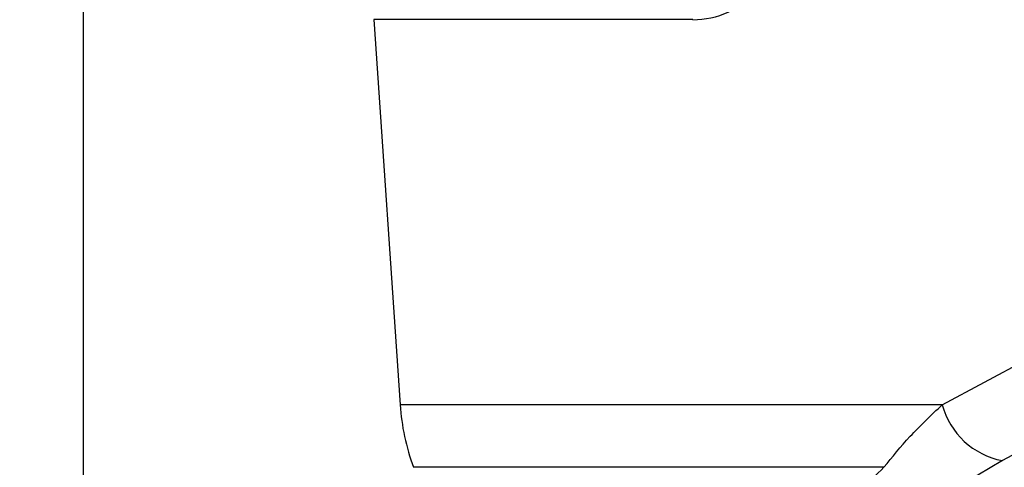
# Model space of a CAD drawing. Header units: millimetres. Extents: x 20 to 22981, y 40 to 19992.
# Tile 33 of 153: x 6803 to 6921, y 5800 to 5854. Entities that reach past the tile are written whole.
import ezdxf

# ---------------------------------------------------------------- set-up
doc = ezdxf.new("R2010")
doc.units = ezdxf.units.MM
doc.header["$LTSCALE"] = 2
doc.layers.add('COMPONENT_GEOMETRY', color=7, linetype='Continuous')
doc.styles.add('SLDTEXTSTYLE0', font='TXT', dxfattribs={"width": 0.75})
doc.dimstyles.new('SLDDIMSTYLE1', dxfattribs={"dimtxt": 100, "dimasz": 6.604, "dimexe": 0, "dimexo": 0.0625, "dimgap": 25, "dimtad": 0, "dimtih": 1, "dimtoh": 1, "dimdec": 1, "dimrnd": 1e-09, "dimzin": 12, "dimdsep": 46, "dimtxsty": 'SLDTEXTSTYLE0', "dimsah": 1, "dimcen": 0.09, "dimadec": 0, "dimazin": 3, "dimtfac": 1, "dimtdec": 1, "dimtofl": 0, "dimtmove": 0, "dimatfit": 3, "dimfxl": 1, "dimfrac": 2, "dimtolj": 1, "dimtzin": 12, "dimarcsym": 0})

# ---------------------------------------------------------------- blocks, each defined once
blk = doc.blocks.new('_D_4')
at = {"layer": 'COMPONENT_GEOMETRY', "color": 7}
for p, q in [((6756.77, 7959.49), (789.12, 7959.49)), ((795.47, 7959.49), (795.47, 5203.33)), ((595.4, 5183.02), (564.93, 5183.02)), ((564.93, 5183.02), (564.93, 5024.27)), ((995.54, 5183.02), (1026.01, 5183.02)), ((1026.01, 5183.02), (1026.01, 5024.27)), ((564.93, 5024.27), (595.4, 5024.27)), ((1026.01, 5024.27), (995.54, 5024.27)), ((795.47, 2118.49), (795.47, 4874.65)), ((6930.95, 2118.49), (789.12, 2118.49))]:
    blk.add_line(p, q, dxfattribs=at)
for points in [[(795.47, 7959.49), (794.45, 7952.89), (796.48, 7952.89)], [(795.47, 2118.49), (796.48, 2125.1), (794.45, 2125.1)]]:
    blk.add_solid(points, dxfattribs=at)
at = {"layer": 'COMPONENT_GEOMETRY', "color": 7, "char_height": 100, "attachment_point": 1, "style": 'SLDTEXTSTYLE0'}
for s, insert in [('9\'6.98"', (595.4, 5153.18)), ('2920.5mm', (467.27, 5003.56))]:
    blk.add_mtext(s, dxfattribs=dict(at, insert=insert))

msp = doc.modelspace()

# ---------------------------------------------------------------- linework, layer by layer
at = {"color": 8, "linetype": 'Continuous', "lineweight": 25}
msp.add_line((6810.34, 7939.49), (6810.34, 2191.49), dxfattribs=at)
at = {"color": 7, "linetype": 'Continuous', "lineweight": 25}
for p, q in [((6845.36, 5853.93), (6848.53, 5807.52)), ((6883.83, 5853.93), (6845.36, 5853.93)), ((6913.88, 5807.52), (6937.48, 5820.19)), ((6913.88, 5807.52), (6848.53, 5807.52)), ((6921.13, 5800.79), (6913.48, 5796.26)), ((6906.86, 5799.98), (6850.15, 5799.98))]:
    msp.add_line(p, q, dxfattribs=at)
at = {"color": 7, "linetype": 'Continuous', "lineweight": 25, "flags": 128}
msp.add_lwpolyline([(6944.71, 5813.45), (6934.47, 5807.95), (6921.13, 5800.79)], dxfattribs=at)
at = {"color": 7, "linetype": 'Continuous', "lineweight": 25}
for centre, radius, start, end in [((6874.85, 5809.23), 26.37, 183.7037, 200.5328), ((6922.83, 5809.88), 9.25, 194.7679, 259.4157)]:
    msp.add_arc(centre, radius, start, end, dxfattribs=at)
msp.add_ellipse((6882.39, 5874.93), major_axis=(-2.83, 20.91), ratio=0.700621, start_param=3.046978, end_param=3.63786, dxfattribs=at)
msp.add_open_spline([(6906.86, 5799.98), (6907.86, 5801.22), (6909.87, 5803.72), (6912.54, 5806.25), (6913.88, 5807.52)], degree=3, knots=[0, 0, 0, 0, 0.496617, 1, 1, 1, 1], dxfattribs=at)
at = {"color": 8, "linetype": 'Continuous', "lineweight": 25}
msp.add_open_spline([(6902.15, 5781.06), (6901.96, 5781.05), (6900.61, 5780.95), (6898.59, 5781.36), (6896.76, 5782.33), (6896.01, 5783.77), (6895.94, 5785.43), (6896.51, 5787.41), (6898.12, 5790.45), (6901.33, 5794.64), (6904.97, 5798.15), (6906.86, 5799.98)], degree=3, knots=[0, 0, 0, 0, 0.012565, 0.090916, 0.193302, 0.274655, 0.357974, 0.459362, 0.561994, 0.772969, 1, 1, 1, 1], dxfattribs=at)

# ---------------------------------------------------------------- dimensions: what is measured, and where the dimension line sits
at = {"layer": 'COMPONENT_GEOMETRY', "color": 7}
dim = msp.add_linear_dim(base=(795.47, 7959.49), p1=(6933.49, 2118.49), p2=(6759.31, 7959.49), angle=90, dimstyle='SLDDIMSTYLE1', dxfattribs=at)
dim.commit()
dim.dimension.update_dxf_attribs({"geometry": '_D_4', "text_midpoint": (795.47, 5038.99), "dimtype": 160})

doc.saveas('drawing.dxf')
